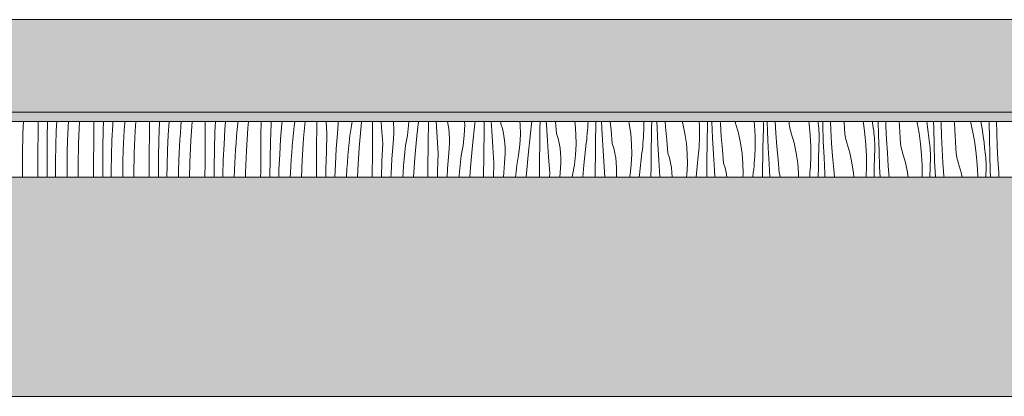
# Model space of a CAD drawing. Header units: millimetres. Extents: x -5600 to 56024, y 506 to 54141.
# Tile 15 of 48: x 28881 to 31004, y 4555 to 5369. Entities that reach past the tile are written whole.
import ezdxf

# ---------------------------------------------------------------- set-up
doc = ezdxf.new("R2010")
doc.units = ezdxf.units.MM
doc.layers.add('2D Drafting - General2', color=251, linetype='Continuous', lineweight=15)
doc.layers.add('2D Drafting - General81', color=251, linetype='Continuous', lineweight=20)

# ---------------------------------------------------------------- blocks, each defined once
blk = doc.blocks.new('*X66')
at = {"layer": '2D Drafting - General81', "linetype": 'Continuous'}
for p, q in [((-66334.6, -134816.8), (-66333.5, -134791.3)), ((-66301.9, -134816.2), (-66301.7, -134791.3)), ((-66282.1, -134826.4), (-66281.5, -134791.3)), ((-66262.5, -134810.6), (-66261.6, -134791.3)), ((-66237.6, -134817.6), (-66236.9, -134803.1)), ((-66236.9, -134803.1), (-66236.1, -134791.3)), ((-66214.5, -134838), (-66212.6, -134791.3)), ((-66181.8, -134837.3), (-66181.5, -134798)), ((-66181.5, -134798), (-66181.5, -134791.3)), ((-66162, -134847.6), (-66161.4, -134809.4)), ((-66161.4, -134809.4), (-66160.9, -134791.3)), ((-66142.4, -134831.8), (-66140.8, -134798.8)), ((-66140.8, -134798.8), (-66140.4, -134791.3)), ((-66115.9, -134809.8), (-66114.9, -134795.3)), ((-66114.9, -134795.3), (-66114.6, -134791.3)), ((-66092.5, -134811.4), (-66091.2, -134791.3)), ((-66061.4, -134819.2), (-66061.2, -134791.3)), ((-66041.3, -134830.6), (-66040.2, -134792.5)), ((-66040.2, -134792.5), (-66040.2, -134791.3)), ((-66020.8, -134819.9), (-66019, -134791.3)), ((-65994.8, -134816.5), (-65993.7, -134802.1)), ((-65993.7, -134802.1), (-65992.8, -134791.3)), ((-65972.4, -134832.6), (-65969.7, -134791.3)), ((-65941.4, -134840.3), (-65941, -134801)), ((-65941, -134801), (-65941, -134791.3)), ((-65920.2, -134813.6), (-65919.3, -134791.3)), ((-65900.7, -134841.1), (-65898.7, -134808.1)), ((-65898.7, -134808.1), (-65897.4, -134791.3)), ((-65873.6, -134823.2), (-65872.4, -134808.8)), ((-65872.4, -134808.8), (-65871, -134794.3)), ((-65871, -134794.3), (-65870.7, -134791.3)), ((-65852.3, -134853.7), (-65849.3, -134806)), ((-65849.3, -134806), (-65848, -134791.3)), ((-65821, -134822.2), (-65820.7, -134791.3)), ((-65800.1, -134834.8), (-65798.7, -134796.7)), ((-65798.7, -134796.7), (-65799.1, -134791.3)), ((-65778.6, -134829.3), (-65776.2, -134796.3)), ((-65776.2, -134796.3), (-65775.6, -134791.3)), ((-65750.9, -134815.5), (-65749.4, -134801.1)), ((-65749.4, -134801.1), (-65747.6, -134791.3)), ((-65729.2, -134827.2), (-65726, -134791.3)), ((-65700.9, -134843.3), (-65700.6, -134804)), ((-65700.6, -134804), (-65700.4, -134791.3)), ((-65678.6, -134817.8), (-65680.6, -134791.3)), ((-65656.1, -134817.5), (-65654.9, -134806.9)), ((-65654.9, -134806.9), (-65654.3, -134796.1)), ((-65654.3, -134796.1), (-65654.4, -134791.3)), ((-65629.3, -134822.2), (-65625.4, -134800.4)), ((-65625.4, -134800.4), (-65624.3, -134791.3)), ((-65609.1, -134848.4), (-65604.9, -134800.7)), ((-65604.9, -134800.7), (-65603.9, -134791.3)), ((-65580.5, -134825.2), (-65580.3, -134804.3)), ((-65580.3, -134804.3), (-65580.1, -134791.3)), ((-65561.1, -134804.2), (-65562, -134791.3)), ((-65558.5, -134839), (-65561.1, -134804.2)), ((-65534.9, -134795.9), (-65535.5, -134791.3)), ((-65534.3, -134806.6), (-65534.9, -134795.9)), ((-65534.3, -134817.3), (-65534.3, -134806.6)), ((-65505.3, -134821.6), (-65502.8, -134799.6)), ((-65502.8, -134799.6), (-65502.3, -134791.3)), ((-65484.8, -134821.9), (-65481.4, -134791.3)), ((-65460.2, -134825.4), (-65460, -134804.6)), ((-65460, -134804.6), (-65459.8, -134791.3)), ((-65441.1, -134825.4), (-65443.3, -134791.3)), ((-65418, -134795.8), (-65419, -134791.3)), ((-65416.1, -134806.4), (-65418, -134795.8)), ((-65414.9, -134817.1), (-65416.1, -134806.4)), ((-65382.7, -134820.7), (-65381.6, -134798.6)), ((-65381.6, -134798.6), (-65381.7, -134791.3)), ((-65364.8, -134843.1), (-65359.4, -134795.5)), ((-65359.4, -134795.5), (-65358.9, -134791.3)), ((-65339.9, -134825.7), (-65339.6, -134804.8)), ((-65339.6, -134804.8), (-65339.4, -134791.3)), ((-65323.3, -134811.7), (-65324.5, -134791.3)), ((-65303.4, -134796.3), (-65303.9, -134791.3)), ((-65300.4, -134806.6), (-65303.4, -134796.3)), ((-65297.9, -134817), (-65300.4, -134806.6)), ((-65261.9, -134797.6), (-65262.4, -134791.3)), ((-65261.5, -134819.7), (-65261.9, -134797.6)), ((-65238.6, -134809.9), (-65237.9, -134803.1)), ((-65237.9, -134803.1), (-65237.2, -134796.2)), ((-65237.2, -134796.2), (-65236.8, -134791.3)), ((-65219.6, -134826), (-65219.2, -134805.1)), ((-65219.2, -134805.1), (-65219, -134791.3)), ((-65205.2, -134798), (-65205.6, -134791.3)), ((-65203.2, -134832.9), (-65205.2, -134798)), ((-65183.3, -134817.5), (-65185.8, -134791.3)), ((-65143.6, -134796.6), (-65144.4, -134791.3)), ((-65141.8, -134818.7), (-65143.6, -134796.6)), ((-65116.6, -134810.5), (-65116.2, -134803.7)), ((-65116.2, -134803.7), (-65115.8, -134796.8)), ((-65115.8, -134796.8), (-65115.6, -134791.3)), ((-65099.2, -134826.3), (-65098.8, -134805.4)), ((-65098.8, -134805.4), (-65098.6, -134791.3)), ((-65085.2, -134819.2), (-65086.6, -134791.3)), ((-65066, -134810.2), (-65067.5, -134791.3)), ((-65026.7, -134795.9), (-65027.7, -134791.3)), ((-65023.5, -134817.8), (-65026.7, -134795.9)), ((-64995.5, -134811.1), (-64995.3, -134804.2)), ((-64995.3, -134791.3), (-64995.3, -134804.2)), ((-64978.8, -134826.6), (-64978.4, -134805.7)), ((-64978.4, -134805.7), (-64978.1, -134791.3)), ((-64966.8, -134805.5), (-64967.4, -134791.3)), ((-64965.1, -134840.4), (-64966.8, -134805.5)), ((-64948.3, -134802.9), (-64949.1, -134791.3)), ((-64945.9, -134831.3), (-64948.3, -134802.9)), ((-64911.3, -134795.3), (-64912.4, -134791.3)), ((-64906.7, -134817), (-64911.3, -134795.3)), ((-64875.8, -134791.3), (-64875.3, -134801.9)), ((-64875.3, -134801.9), (-64875.2, -134825.4)), ((-64858.3, -134826.8), (-64857.9, -134806)), ((-64857.9, -134806), (-64857.6, -134791.3)), ((-64848.2, -134791.8), (-64848.2, -134791.3)), ((-64846.8, -134826.7), (-64848.2, -134791.8)), ((-64830.2, -134795.5), (-64830.5, -134791.3)), ((-64828.2, -134824), (-64830.2, -134795.5)), ((-64798.4, -134791.4), (-64798.4, -134791.3)), ((-64797.3, -134795.2), (-64798.4, -134791.4)), ((-64791.2, -134816.5), (-64797.3, -134795.2)), ((-64757.1, -134791.3), (-64756.3, -134799.6)), ((-64756.3, -134799.6), (-64755.2, -134823.1)), ((-64737.8, -134827.1), (-64737.4, -134806.2)), ((-64737.4, -134795.5), (-64737.6, -134791.3)), ((-64737.3, -134800.9), (-64737.4, -134795.5)), ((-64737.4, -134806.2), (-64737.3, -134800.9)), ((-64728.2, -134813), (-64728.9, -134791.3)), ((-64710.2, -134816.7), (-64711.7, -134791.3)), ((-64682, -134793.2), (-64682.1, -134791.3)), ((-64681.5, -134797.1), (-64682, -134793.2)), ((-64680.9, -134801), (-64681.5, -134797.1)), ((-64680.2, -134804.9), (-64680.9, -134801)), ((-64679.3, -134808.7), (-64680.2, -134804.9)), ((-64678.3, -134812.6), (-64679.3, -134808.7)), ((-64639.2, -134791.3), (-64638.4, -134797.3)), ((-64638.4, -134797.3), (-64636.2, -134820.7)), ((-64618.9, -134795.2), (-64619.4, -134791.3)), ((-64618.3, -134800.5), (-64618.9, -134795.2)), ((-64617.9, -134805.9), (-64618.3, -134800.5)), ((-64617.5, -134811.3), (-64617.9, -134805.9)), ((-64609.2, -134799.2), (-64609.4, -134791.3)), ((-64608.1, -134834.1), (-64609.2, -134799.2)), ((-64591.8, -134809.3), (-64592.6, -134791.3)), ((-64590.1, -134837.9), (-64591.8, -134809.3)), ((-64563.3, -134793.2), (-64563.4, -134791.3)), ((-64562.4, -134806.5), (-64563.3, -134793.2)), ((-64562.2, -134810.4), (-64562.4, -134806.5)), ((-64522.2, -134791.3), (-64521.5, -134795.2)), ((-64521.5, -134795.2), (-64518.3, -134818.5)), ((-64502, -134791.3), (-64501.7, -134793.5)), ((-64501.7, -134793.5), (-64500.4, -134805.7)), ((-64499.5, -134811), (-64500.4, -134805.7)), ((-64489.2, -134820.4), (-64489.9, -134791.3)), ((-64473.1, -134802), (-64473.5, -134791.3)), ((-64471.7, -134830.5), (-64473.1, -134802)), ((-64444.1, -134801.1), (-64444.6, -134791.3)), ((-64443.2, -134814.3), (-64444.1, -134801.1)), ((-64406, -134791.3), (-64405.6, -134793.2)), ((-64405.6, -134793.2), (-64401.4, -134816.4)), ((-64384.7, -134791.3), (-64383.1, -134802.5)), ((-64383.1, -134802.5), (-64381.6, -134814.7)), ((-64370, -134806.7), (-64370.2, -134791.3)), ((-64369.1, -134841.6), (-64370, -134806.7)), ((-64354, -134794.6), (-64354.1, -134791.3)), ((-64353, -134823.1), (-64354, -134794.6)), ((-64325.4, -134795.6), (-64325.6, -134791.3)), ((-64324.7, -134808.9), (-64325.4, -134795.6)), ((-64324, -134822.2), (-64324.7, -134808.9)), ((-64290.8, -134791.3), (-64290.7, -134791.5)), ((-64290.7, -134791.5), (-64285.5, -134814.4)), ((-64268.1, -134791.3), (-64266.7, -134799.4)), ((-64266.7, -134799.4), (-64264.8, -134811.5)), ((-64250.5, -134792.9), (-64250.6, -134791.3)), ((-64249.9, -134827.9), (-64250.5, -134792.9)), ((-64234, -134815.7), (-64234.5, -134791.3)), ((-66335.4, -134864.6), (-66334.6, -134816.8)), ((-66302.2, -134855.5), (-66301.9, -134816.2)), ((-66282.3, -134864.6), (-66282.1, -134826.4)), ((-66263.6, -134843.6), (-66262.5, -134810.6)), ((-66238.2, -134832.1), (-66237.6, -134817.6)), ((-66117.5, -134838.8), (-66116.8, -134824.3)), ((-66116.8, -134824.3), (-66115.9, -134809.8)), ((-66094.4, -134859.2), (-66092.5, -134811.4)), ((-66061.8, -134858.5), (-66061.4, -134819.2)), ((-66041.9, -134868.8), (-66041.3, -134830.6)), ((-66022.3, -134853), (-66020.8, -134819.9)), ((-65995.9, -134831), (-65994.8, -134816.5)), ((-65921.2, -134851.8), (-65920.2, -134813.6)), ((-65874.8, -134837.7), (-65873.6, -134823.2)), ((-65821.3, -134861.5), (-65821, -134822.2)), ((-65780.6, -134862.3), (-65778.6, -134829.3)), ((-65753.6, -134844.4), (-65752.3, -134829.9)), ((-65752.3, -134829.9), (-65750.9, -134815.5)), ((-65732.3, -134874.9), (-65729.2, -134827.2)), ((-65680, -134856), (-65678.6, -134817.8)), ((-65658.6, -134850.5), (-65656.1, -134817.5)), ((-65630.8, -134836.7), (-65629.3, -134822.2)), ((-65580.8, -134864.5), (-65580.5, -134825.2)), ((-65536, -134838.7), (-65534.8, -134828)), ((-65534.8, -134828), (-65534.3, -134817.3)), ((-65509.3, -134843.4), (-65505.3, -134821.6)), ((-65489, -134869.5), (-65484.8, -134821.9)), ((-65460.4, -134846.3), (-65460.2, -134825.4)), ((-65438.5, -134860.2), (-65441.1, -134825.4)), ((-65414.2, -134827.8), (-65414.9, -134817.1)), ((-65414.2, -134838.5), (-65414.2, -134827.8)), ((-65385.2, -134842.8), (-65382.7, -134820.7)), ((-65340.1, -134846.6), (-65339.9, -134825.7)), ((-65321, -134846.5), (-65323.3, -134811.7)), ((-65296.1, -134827.6), (-65297.9, -134817)), ((-65294.8, -134838.2), (-65296.1, -134827.6)), ((-65262.6, -134841.9), (-65261.5, -134819.7)), ((-65244.7, -134864.2), (-65239.4, -134816.7)), ((-65239.4, -134816.7), (-65238.6, -134809.9)), ((-65219.8, -134846.9), (-65219.6, -134826)), ((-65180.3, -134827.7), (-65183.3, -134817.5)), ((-65177.8, -134838.2), (-65180.3, -134827.7)), ((-65141.5, -134840.9), (-65141.8, -134818.7)), ((-65118.5, -134831.1), (-65117.8, -134824.2)), ((-65117.8, -134824.2), (-65117.2, -134817.4)), ((-65117.2, -134817.4), (-65116.6, -134810.5)), ((-65099.5, -134847.2), (-65099.2, -134826.3)), ((-65083.2, -134854), (-65085.2, -134819.2)), ((-65063.3, -134838.6), (-65066, -134810.2)), ((-65021.7, -134839.9), (-65023.5, -134817.8)), ((-64996.6, -134831.7), (-64996.1, -134824.8)), ((-64996.1, -134824.8), (-64995.7, -134818)), ((-64995.7, -134818), (-64995.5, -134811.1)), ((-64979.1, -134847.5), (-64978.8, -134826.6)), ((-64903.4, -134839), (-64906.7, -134817)), ((-64875.4, -134832.3), (-64875.2, -134825.4)), ((-64858.7, -134847.7), (-64858.3, -134826.8)), ((-64845, -134861.5), (-64846.8, -134826.7)), ((-64825.8, -134852.5), (-64828.2, -134824)), ((-64786.6, -134838.2), (-64791.2, -134816.5)), ((-64755.2, -134823.1), (-64755.2, -134846.6)), ((-64738.3, -134848), (-64737.8, -134827.1)), ((-64726.7, -134847.8), (-64728.2, -134813)), ((-64708.1, -134845.2), (-64710.2, -134816.7)), ((-64677.2, -134816.3), (-64678.3, -134812.6)), ((-64671.2, -134837.7), (-64677.2, -134816.3)), ((-64636.2, -134820.7), (-64635.1, -134844.2)), ((-64617.8, -134848.3), (-64617.3, -134827.4)), ((-64617.4, -134816.6), (-64617.5, -134811.3)), ((-64617.3, -134822), (-64617.4, -134816.6)), ((-64617.3, -134827.4), (-64617.3, -134822)), ((-64561.9, -134814.3), (-64562.2, -134810.4)), ((-64561.4, -134818.3), (-64561.9, -134814.3)), ((-64560.8, -134822.2), (-64561.4, -134818.3)), ((-64560.1, -134826.1), (-64560.8, -134822.2)), ((-64559.3, -134829.9), (-64560.1, -134826.1)), ((-64558.3, -134833.7), (-64559.3, -134829.9)), ((-64518.3, -134818.5), (-64516.2, -134841.9)), ((-64498.8, -134816.4), (-64499.5, -134811)), ((-64498.3, -134821.7), (-64498.8, -134816.4)), ((-64497.8, -134827.1), (-64498.3, -134821.7)), ((-64497.5, -134832.4), (-64497.8, -134827.1)), ((-64488, -134855.3), (-64489.2, -134820.4)), ((-64470, -134859), (-64471.7, -134830.5)), ((-64442.3, -134827.6), (-64443.2, -134814.3)), ((-64442.1, -134831.6), (-64442.3, -134827.6)), ((-64401.4, -134816.4), (-64398.2, -134839.7)), ((-64381.6, -134814.7), (-64380.3, -134826.9)), ((-64379.5, -134832.2), (-64380.3, -134826.9)), ((-64351.7, -134851.7), (-64353, -134823.1)), ((-64323.2, -134835.5), (-64324, -134822.2)), ((-64285.5, -134814.4), (-64281.3, -134837.5)), ((-64264.8, -134811.5), (-64263.1, -134823.7)), ((-64263.1, -134823.7), (-64261.5, -134835.8)), ((-64249, -134862.8), (-64249.9, -134827.9)), ((-64232.9, -134844.3), (-64234, -134815.7)), ((-66264.3, -134876.7), (-66263.6, -134843.6)), ((-66238.9, -134856.3), (-66238.2, -134832.1)), ((-66215.3, -134885.8), (-66214.5, -134838)), ((-66182.2, -134876.7), (-66181.8, -134837.3)), ((-66162.2, -134885.7), (-66162, -134847.6)), ((-66143.5, -134864.8), (-66142.4, -134831.8)), ((-66118.2, -134853.3), (-66117.5, -134838.8)), ((-65997.5, -134860), (-65996.7, -134845.5)), ((-65996.7, -134845.5), (-65995.9, -134831)), ((-65974.4, -134880.3), (-65972.4, -134832.6)), ((-65941.7, -134879.7), (-65941.4, -134840.3)), ((-65921.9, -134889.9), (-65921.2, -134851.8)), ((-65902.3, -134874.1), (-65900.7, -134841.1)), ((-65875.8, -134852.2), (-65874.8, -134837.7)), ((-65801.1, -134872.9), (-65800.1, -134834.8)), ((-65754.7, -134858.9), (-65753.6, -134844.4)), ((-65701.2, -134882.7), (-65700.9, -134843.3)), ((-65660.6, -134883.5), (-65658.6, -134850.5)), ((-65633.5, -134865.6), (-65632.2, -134851.1)), ((-65632.2, -134851.1), (-65630.8, -134836.7)), ((-65612.2, -134896.1), (-65609.1, -134848.4)), ((-65560, -134877.1), (-65558.5, -134839)), ((-65538.5, -134871.6), (-65536, -134838.7)), ((-65510.8, -134857.8), (-65509.3, -134843.4)), ((-65460.8, -134885.7), (-65460.4, -134846.3)), ((-65416, -134859.9), (-65414.8, -134849.2)), ((-65414.8, -134849.2), (-65414.2, -134838.5)), ((-65389.2, -134864.6), (-65385.2, -134842.8)), ((-65369, -134890.7), (-65364.8, -134843.1)), ((-65340.3, -134867.5), (-65340.1, -134846.6)), ((-65318.4, -134881.4), (-65321, -134846.5)), ((-65294.2, -134848.9), (-65294.8, -134838.2)), ((-65294.1, -134859.7), (-65294.2, -134848.9)), ((-65265.2, -134863.9), (-65262.6, -134841.9)), ((-65220.1, -134867.8), (-65219.8, -134846.9)), ((-65200.9, -134867.7), (-65203.2, -134832.9)), ((-65176, -134848.8), (-65177.8, -134838.2)), ((-65174.7, -134859.4), (-65176, -134848.8)), ((-65142.5, -134863.1), (-65141.5, -134840.9)), ((-65124.6, -134885.4), (-65119.3, -134837.9)), ((-65119.3, -134837.9), (-65118.5, -134831.1)), ((-65099.8, -134868.1), (-65099.5, -134847.2)), ((-65060.2, -134848.9), (-65063.3, -134838.6)), ((-65057.8, -134859.4), (-65060.2, -134848.9)), ((-65021.4, -134862.1), (-65021.7, -134839.9)), ((-64998.4, -134852.2), (-64997.7, -134845.4)), ((-64997.7, -134845.4), (-64997.1, -134838.6)), ((-64997.1, -134838.6), (-64996.6, -134831.7)), ((-64979.4, -134868.3), (-64979.1, -134847.5)), ((-64963.1, -134875.2), (-64965.1, -134840.4)), ((-64943.2, -134859.8), (-64945.9, -134831.3)), ((-64901.7, -134861.1), (-64903.4, -134839)), ((-64876.5, -134852.9), (-64876, -134846)), ((-64876, -134846), (-64875.7, -134839.2)), ((-64875.7, -134839.2), (-64875.4, -134832.3)), ((-64859, -134868.6), (-64858.7, -134847.7)), ((-64783.4, -134860.1), (-64786.6, -134838.2)), ((-64755.3, -134853.5), (-64755.2, -134846.6)), ((-64738.6, -134868.9), (-64738.3, -134848)), ((-64725, -134882.7), (-64726.7, -134847.8)), ((-64705.8, -134873.7), (-64708.1, -134845.2)), ((-64666.5, -134859.4), (-64671.2, -134837.7)), ((-64635.1, -134844.2), (-64635.1, -134867.8)), ((-64618.2, -134869.2), (-64617.8, -134848.3)), ((-64606.6, -134869), (-64608.1, -134834.1)), ((-64588.1, -134866.4), (-64590.1, -134837.9)), ((-64557.1, -134837.5), (-64558.3, -134833.7)), ((-64551.1, -134858.9), (-64557.1, -134837.5)), ((-64516.2, -134841.9), (-64515.1, -134865.4)), ((-64497.7, -134869.5), (-64497.3, -134848.6)), ((-64497.3, -134837.8), (-64497.5, -134832.4)), ((-64497.2, -134843.2), (-64497.3, -134837.8)), ((-64497.3, -134848.6), (-64497.2, -134843.2)), ((-64441.8, -134835.5), (-64442.1, -134831.6)), ((-64441.4, -134839.4), (-64441.8, -134835.5)), ((-64440.8, -134843.3), (-64441.4, -134839.4)), ((-64440.1, -134847.2), (-64440.8, -134843.3)), ((-64439.2, -134851.1), (-64440.1, -134847.2)), ((-64438.2, -134854.9), (-64439.2, -134851.1)), ((-64398.2, -134839.7), (-64396.1, -134863.1)), ((-64378.8, -134837.5), (-64379.5, -134832.2)), ((-64378.2, -134842.9), (-64378.8, -134837.5)), ((-64377.7, -134848.2), (-64378.2, -134842.9)), ((-64377.4, -134853.6), (-64377.7, -134848.2)), ((-64368, -134876.5), (-64369.1, -134841.6)), ((-64350, -134880.2), (-64351.7, -134851.7)), ((-64322.2, -134848.8), (-64323.2, -134835.5)), ((-64322.1, -134852.8), (-64322.2, -134848.8)), ((-64281.3, -134837.5), (-64278.2, -134860.8)), ((-64261.5, -134835.8), (-64260.2, -134848)), ((-64259.4, -134853.4), (-64260.2, -134848)), ((-64231.6, -134872.9), (-64232.9, -134844.3)), ((-66335.1, -134911.3), (-66335.4, -134864.6)), ((-66302.5, -134894.9), (-66302.2, -134855.5)), ((-66282.1, -134902.7), (-66282.3, -134864.6)), ((-66239.3, -134880.4), (-66238.9, -134856.3)), ((-66144.2, -134897.8), (-66143.5, -134864.8)), ((-66118.9, -134877.4), (-66118.2, -134853.3)), ((-66095.3, -134907), (-66094.4, -134859.2)), ((-66062.1, -134897.9), (-66061.8, -134858.5)), ((-66042.2, -134906.9), (-66041.9, -134868.8)), ((-66023.5, -134886), (-66022.3, -134853)), ((-65998.1, -134874.5), (-65997.5, -134860)), ((-65877.4, -134881.1), (-65876.7, -134866.6)), ((-65876.7, -134866.6), (-65875.8, -134852.2)), ((-65854.3, -134901.5), (-65852.3, -134853.7)), ((-65821.6, -134900.9), (-65821.3, -134861.5)), ((-65801.8, -134911.1), (-65801.1, -134872.9)), ((-65782.2, -134895.3), (-65780.6, -134862.3)), ((-65755.7, -134873.3), (-65754.7, -134858.9)), ((-65681.1, -134894.1), (-65680, -134856)), ((-65634.6, -134880), (-65633.5, -134865.6)), ((-65581.2, -134903.9), (-65580.8, -134864.5)), ((-65540.5, -134904.6), (-65538.5, -134871.6)), ((-65513.4, -134886.7), (-65512.2, -134872.3)), ((-65512.2, -134872.3), (-65510.8, -134857.8)), ((-65491.7, -134911.3), (-65489, -134869.5)), ((-65439.9, -134898.3), (-65438.5, -134860.2)), ((-65418.4, -134892.8), (-65416, -134859.9)), ((-65390.7, -134879), (-65389.2, -134864.6)), ((-65340.7, -134906.9), (-65340.3, -134867.5)), ((-65295.9, -134881), (-65294.7, -134870.4)), ((-65294.7, -134870.4), (-65294.1, -134859.7)), ((-65269.1, -134885.8), (-65265.2, -134863.9)), ((-65248.9, -134911.3), (-65244.7, -134864.2)), ((-65220.3, -134888.7), (-65220.1, -134867.8)), ((-65198.3, -134902.5), (-65200.9, -134867.7)), ((-65174.1, -134870.1), (-65174.7, -134859.4)), ((-65174.1, -134880.8), (-65174.1, -134870.1)), ((-65145.1, -134885.1), (-65142.5, -134863.1)), ((-65100, -134889), (-65099.8, -134868.1)), ((-65080.9, -134888.9), (-65083.2, -134854)), ((-65055.9, -134869.9), (-65057.8, -134859.4)), ((-65054.7, -134880.6), (-65055.9, -134869.9)), ((-65022.5, -134884.2), (-65021.4, -134862.1)), ((-65004.6, -134906.6), (-64999.2, -134859.1)), ((-64999.2, -134859.1), (-64998.4, -134852.2)), ((-64979.7, -134889.2), (-64979.4, -134868.3)), ((-64940.2, -134870.1), (-64943.2, -134859.8)), ((-64937.7, -134880.5), (-64940.2, -134870.1)), ((-64901.3, -134883.3), (-64901.7, -134861.1)), ((-64878.4, -134873.4), (-64877.7, -134866.6)), ((-64877.7, -134866.6), (-64877, -134859.7)), ((-64877, -134859.7), (-64876.5, -134852.9)), ((-64859.4, -134889.5), (-64859, -134868.6)), ((-64843, -134896.4), (-64845, -134861.5)), ((-64823.1, -134881), (-64825.8, -134852.5)), ((-64781.6, -134882.3), (-64783.4, -134860.1)), ((-64756.4, -134874), (-64756, -134867.2)), ((-64756, -134867.2), (-64755.6, -134860.3)), ((-64755.6, -134860.3), (-64755.3, -134853.5)), ((-64739, -134889.8), (-64738.6, -134868.9)), ((-64663.3, -134881.3), (-64666.5, -134859.4)), ((-64635.3, -134874.6), (-64635.1, -134867.8)), ((-64618.6, -134890.1), (-64618.2, -134869.2)), ((-64604.9, -134903.9), (-64606.6, -134869)), ((-64585.7, -134894.9), (-64588.1, -134866.4)), ((-64546.5, -134880.5), (-64551.1, -134858.9)), ((-64515.1, -134865.4), (-64515, -134888.9)), ((-64498.1, -134890.4), (-64497.7, -134869.5)), ((-64486.6, -134890.2), (-64488, -134855.3)), ((-64468, -134887.6), (-64470, -134859)), ((-64437.1, -134858.7), (-64438.2, -134854.9)), ((-64431, -134880), (-64437.1, -134858.7)), ((-64396.1, -134863.1), (-64395, -134886.6)), ((-64377.6, -134890.6), (-64377.2, -134869.7)), ((-64377.2, -134859), (-64377.4, -134853.6)), ((-64377.1, -134864.4), (-64377.2, -134859)), ((-64377.2, -134869.7), (-64377.1, -134864.4)), ((-64321.8, -134856.7), (-64322.1, -134852.8)), ((-64321.3, -134860.6), (-64321.8, -134856.7)), ((-64320.7, -134864.5), (-64321.3, -134860.6)), ((-64320, -134868.4), (-64320.7, -134864.5)), ((-64319.1, -134872.3), (-64320, -134868.4)), ((-64318.1, -134876.1), (-64319.1, -134872.3)), ((-64278.2, -134860.8), (-64276, -134884.3)), ((-64258.7, -134858.7), (-64259.4, -134853.4)), ((-64258.1, -134864), (-64258.7, -134858.7)), ((-64257.7, -134869.4), (-64258.1, -134864)), ((-64257.3, -134874.8), (-64257.7, -134869.4)), ((-64247.9, -134897.6), (-64249, -134862.8)), ((-64229.9, -134901.4), (-64231.6, -134872.9)), ((-66264.5, -134909.7), (-66264.3, -134876.7)), ((-66239.3, -134904.5), (-66239.3, -134880.4)), ((-66215.2, -134911.3), (-66215.3, -134885.8)), ((-66182.4, -134911.3), (-66182.2, -134876.7)), ((-66162.1, -134911.3), (-66162.2, -134885.7)), ((-66119.2, -134901.6), (-66118.9, -134877.4)), ((-66024, -134911.3), (-66023.5, -134886)), ((-65998.8, -134898.6), (-65998.1, -134874.5)), ((-65974.9, -134911.3), (-65974.4, -134880.3)), ((-65942, -134911.3), (-65941.7, -134879.7)), ((-65922, -134911.3), (-65921.9, -134889.9)), ((-65903.4, -134907.2), (-65902.3, -134874.1)), ((-65878, -134895.6), (-65877.4, -134881.1)), ((-65757.3, -134902.3), (-65756.6, -134887.8)), ((-65756.6, -134887.8), (-65755.7, -134873.3)), ((-65733.8, -134911.3), (-65732.3, -134874.9)), ((-65701.5, -134911.3), (-65701.2, -134882.7)), ((-65681.4, -134911.3), (-65681.1, -134894.1)), ((-65661.9, -134911.3), (-65660.6, -134883.5)), ((-65636.5, -134909), (-65635.6, -134894.5)), ((-65635.6, -134894.5), (-65634.6, -134880)), ((-65560.9, -134911.3), (-65560, -134877.1)), ((-65514.6, -134901.2), (-65513.4, -134886.7)), ((-65461, -134911.3), (-65460.8, -134885.7)), ((-65419.6, -134911.3), (-65418.4, -134892.8)), ((-65393.4, -134907.9), (-65392.1, -134893.5)), ((-65392.1, -134893.5), (-65390.7, -134879)), ((-65370.3, -134911.3), (-65369, -134890.7)), ((-65319.5, -134911.3), (-65318.4, -134881.4)), ((-65298.2, -134911.3), (-65295.9, -134881)), ((-65270.6, -134900.2), (-65269.1, -134885.8)), ((-65220.5, -134911.3), (-65220.3, -134888.7)), ((-65175.8, -134902.2), (-65174.6, -134891.5)), ((-65174.6, -134891.5), (-65174.1, -134880.8)), ((-65149, -134906.9), (-65145.1, -134885.1)), ((-65126.9, -134911.3), (-65124.6, -134885.4)), ((-65100.2, -134909.9), (-65100, -134889)), ((-65079.2, -134911.3), (-65080.9, -134888.9)), ((-65054, -134891.3), (-65054.7, -134880.6)), ((-65054, -134902), (-65054, -134891.3)), ((-65025, -134906.3), (-65022.5, -134884.2)), ((-64979.9, -134910.1), (-64979.7, -134889.2)), ((-64960.8, -134910.1), (-64963.1, -134875.2)), ((-64935.9, -134891.1), (-64937.7, -134880.5)), ((-64934.6, -134901.7), (-64935.9, -134891.1)), ((-64902.4, -134905.4), (-64901.3, -134883.3)), ((-64882.7, -134911.3), (-64879.2, -134880.2)), ((-64879.2, -134880.2), (-64878.4, -134873.4)), ((-64859.6, -134910.4), (-64859.4, -134889.5)), ((-64820.1, -134891.3), (-64823.1, -134881)), ((-64817.6, -134901.7), (-64820.1, -134891.3)), ((-64781.2, -134904.4), (-64781.6, -134882.3)), ((-64758.3, -134894.6), (-64757.6, -134887.7)), ((-64757.6, -134887.7), (-64757, -134880.9)), ((-64757, -134880.9), (-64756.4, -134874)), ((-64739.3, -134910.7), (-64739, -134889.8)), ((-64723.3, -134911.3), (-64725, -134882.7)), ((-64703.1, -134902.1), (-64705.8, -134873.7)), ((-64661.5, -134903.4), (-64663.3, -134881.3)), ((-64636.4, -134895.2), (-64635.9, -134888.4)), ((-64635.9, -134888.4), (-64635.5, -134881.5)), ((-64635.5, -134881.5), (-64635.3, -134874.6)), ((-64618.9, -134911), (-64618.6, -134890.1)), ((-64543.2, -134902.5), (-64546.5, -134880.5)), ((-64515.2, -134895.8), (-64515, -134888.9)), ((-64498.5, -134911.2), (-64498.1, -134890.4)), ((-64485.5, -134911.3), (-64486.6, -134890.2)), ((-64466, -134911.3), (-64468, -134887.6)), ((-64426.4, -134901.7), (-64431, -134880)), ((-64395, -134886.6), (-64395, -134910.1)), ((-64378.1, -134911.3), (-64377.6, -134890.6)), ((-64366.5, -134911.3), (-64368, -134876.5)), ((-64347.9, -134908.7), (-64350, -134880.2)), ((-64317, -134879.9), (-64318.1, -134876.1)), ((-64311, -134901.2), (-64317, -134879.9)), ((-64276, -134884.3), (-64274.9, -134907.8)), ((-64257.6, -134911.3), (-64257.1, -134890.9)), ((-64257.1, -134880.2), (-64257.3, -134874.8)), ((-64257.1, -134885.5), (-64257.1, -134880.2)), ((-64257.1, -134890.9), (-64257.1, -134885.5)), ((-66302.6, -134911.3), (-66302.5, -134894.9)), ((-66282, -134911.3), (-66282.1, -134902.7)), ((-66264.5, -134911.3), (-66264.5, -134909.7)), ((-66239.2, -134911.3), (-66239.3, -134904.5)), ((-66144.3, -134911.3), (-66144.2, -134897.8)), ((-66119.2, -134911.3), (-66119.2, -134901.6)), ((-66095.2, -134911.3), (-66095.3, -134907)), ((-66062.2, -134911.3), (-66062.1, -134897.9)), ((-66042.1, -134911.3), (-66042.2, -134906.9)), ((-65999, -134911.3), (-65998.8, -134898.6)), ((-65903.5, -134911.3), (-65903.4, -134907.2)), ((-65878.5, -134911.3), (-65878, -134895.6)), ((-65854.5, -134911.3), (-65854.3, -134901.5)), ((-65821.7, -134911.3), (-65821.6, -134900.9)), ((-65801.8, -134911.3), (-65801.8, -134911.1)), ((-65782.7, -134911.3), (-65782.2, -134895.3)), ((-65757.7, -134911.3), (-65757.3, -134902.3)), ((-65636.6, -134911.3), (-65636.5, -134909)), ((-65612.8, -134911.3), (-65612.2, -134896.1)), ((-65581.2, -134911.3), (-65581.2, -134903.9)), ((-65540.8, -134911.3), (-65540.5, -134904.6)), ((-65515.3, -134911.3), (-65514.6, -134901.2)), ((-65440.3, -134911.3), (-65439.9, -134898.3)), ((-65393.6, -134911.3), (-65393.4, -134907.9)), ((-65340.7, -134911.3), (-65340.7, -134906.9)), ((-65271.7, -134911.3), (-65270.6, -134900.2)), ((-65198.7, -134911.3), (-65198.3, -134902.5)), ((-65176.5, -134911.3), (-65175.8, -134902.2)), ((-65149.5, -134911.3), (-65149, -134906.9)), ((-65100.2, -134911.3), (-65100.2, -134909.9)), ((-65054.5, -134911.3), (-65054, -134902)), ((-65025.9, -134911.3), (-65025, -134906.3)), ((-65005, -134911.3), (-65004.6, -134906.6)), ((-64980, -134911.3), (-64979.9, -134910.1)), ((-64960.7, -134911.3), (-64960.8, -134910.1)), ((-64934, -134911.3), (-64934.6, -134901.7)), ((-64903.1, -134911.3), (-64902.4, -134905.4)), ((-64859.6, -134911.3), (-64859.6, -134910.4)), ((-64842, -134911.3), (-64843, -134896.4)), ((-64816, -134911.3), (-64817.6, -134901.7)), ((-64781.6, -134911.3), (-64781.2, -134904.4)), ((-64760.2, -134911.3), (-64759.1, -134901.4)), ((-64759.1, -134901.4), (-64758.3, -134894.6)), ((-64739.3, -134911.3), (-64739.3, -134910.7)), ((-64700.3, -134911.3), (-64703.1, -134902.1)), ((-64661.4, -134911.3), (-64661.5, -134903.4)), ((-64637.8, -134911.3), (-64637.5, -134908.9)), ((-64637.5, -134908.9), (-64636.9, -134902.1)), ((-64636.9, -134902.1), (-64636.4, -134895.2)), ((-64618.9, -134911.3), (-64618.9, -134911)), ((-64604.5, -134911.3), (-64604.9, -134903.9)), ((-64584.1, -134911.3), (-64585.7, -134894.9)), ((-64542.5, -134911.3), (-64543.2, -134902.5)), ((-64516, -134911.3), (-64515.8, -134909.5)), ((-64515.8, -134909.5), (-64515.5, -134902.7)), ((-64515.5, -134902.7), (-64515.2, -134895.8)), ((-64498.5, -134911.3), (-64498.5, -134911.2)), ((-64425, -134911.3), (-64426.4, -134901.7)), ((-64395, -134911.3), (-64395, -134910.1)), ((-64347.7, -134911.3), (-64347.9, -134908.7)), ((-64308.8, -134911.3), (-64311, -134901.2)), ((-64274.9, -134907.8), (-64274.9, -134911.3)), ((-64247.3, -134911.3), (-64247.9, -134897.6)), ((-64229.2, -134911.3), (-64229.9, -134901.4))]:
    blk.add_line(p, q, dxfattribs=at)
blk = doc.blocks.new('Wype_nienie_119')
at = {"layer": '2D Drafting - General2', "linetype": 'Continuous'}
for p, q in [((-59521, -134791.3), (-70921, -134791.3)), ((-70921, -134911.3), (-59521, -134911.3))]:
    blk.add_line(p, q, dxfattribs=at)
at = {"layer": '2D Drafting - General81', "linetype": 'Continuous'}
blk.add_blockref('*X66', (0, 0), dxfattribs=at)

msp = doc.modelspace()

# ---------------------------------------------------------------- hatches: boundary and pattern name
at = {"layer": '2D Drafting - General81', "linetype": 'Continuous'}
h = msp.add_hatch(dxfattribs=at)
h.set_pattern_fill('BETON', color=256, style=0, pattern_type=2)
h.set_pattern_definition([(45, (95222.02, 139940.33), (-70.71068, 70.71068), [75, -25]), (45, (95222.02, 140011.04), (-70.71068, 70.71068), [75, -25])])
h.paths.add_polyline_path([(36001.03, 5169.02), (36001.03, 5259.02), (36001.03, 5369.02), (24001.03, 5369.02), (24001.03, 5199.02), (24001.03, 5169.02)])
msp.add_hatch(color=256, dxfattribs=at).paths.add_polyline_path([(24301.03, 5149.02), (35701.03, 5149.02), (35701.03, 5169.02), (24301.03, 5169.02)], flags=0)
h = msp.add_hatch(dxfattribs=at)
h.set_pattern_fill('SOLID___DASHED', color=256, style=0, pattern_type=2)
h.set_pattern_definition([(45, (95222.02, 139940.33), (-70.71068, 70.71068), []), (45, (95186.66, 139975.69), (-70.71068, 70.71068), [75, -25])])
h.paths.add_polyline_path([(48488.23, 4555.45), (48488.23, 5029.02), (3122.03, 5029.02), (3122.03, 4555.45)])

# ---------------------------------------------------------------- linework, layer by layer
at = {"layer": '2D Drafting - General2', "linetype": 'Continuous', "flags": 128}
for points in [[(36001.03, 5169.02), (36001.03, 5259.02), (36001.03, 5369.02), (24001.03, 5369.02), (24001.03, 5199.02), (24001.03, 5169.02)], [(48488.23, 5029.02), (3122.03, 5029.02), (3122.03, 4555.45), (48488.23, 4555.45)]]:
    msp.add_lwpolyline(points, close=True, dxfattribs=at)

# ---------------------------------------------------------------- block references
at = {"layer": '2D Drafting - General81', "linetype": 'Continuous'}
msp.add_blockref('Wype_nienie_119', (95222.02, 139940.33), dxfattribs=at)

doc.saveas('drawing.dxf')
